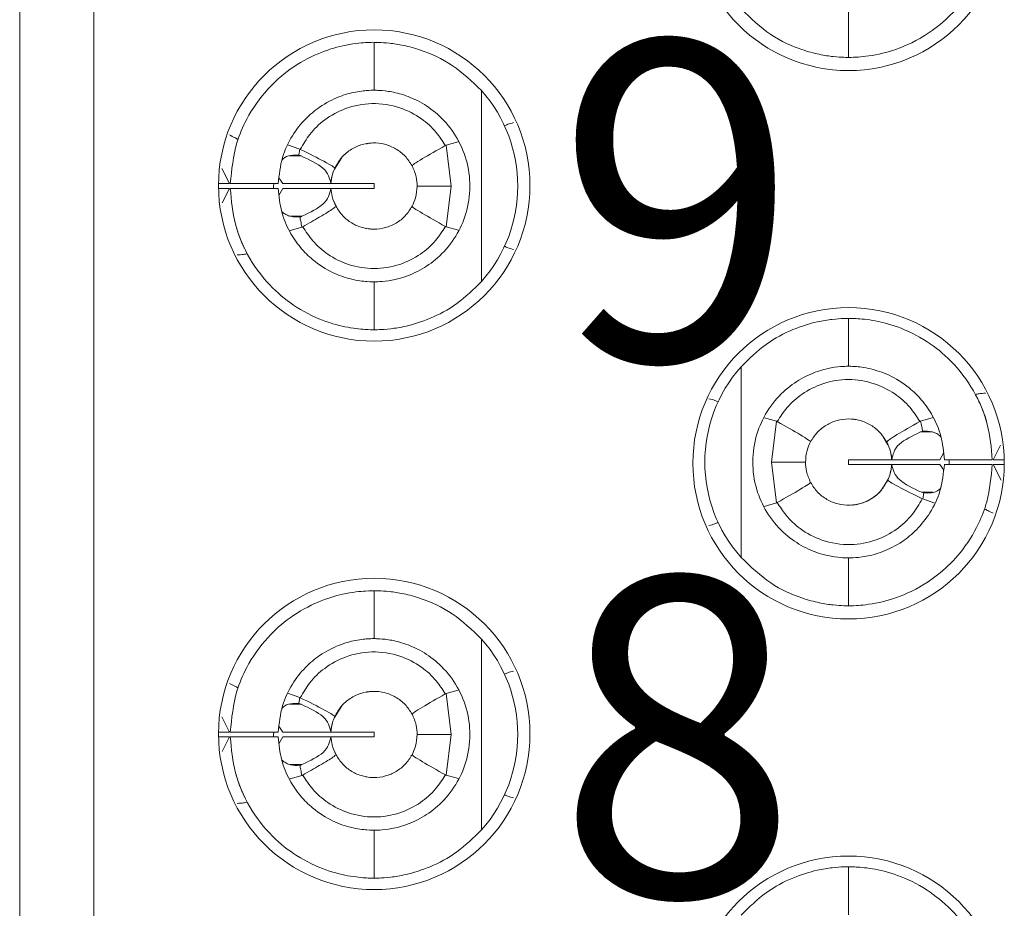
# Model space of a CAD drawing. Header units: inches. Extents: x 0 to 814, y 0 to 621.
# Tile 26 of 37: x 380.54 to 386.71, y 372.77 to 378.33. Entities that reach past the tile are written whole.
import ezdxf

# ---------------------------------------------------------------- set-up
doc = ezdxf.new("R2010")
doc.units = ezdxf.units.IN
doc.header["$LTSCALE"] = 10
doc.header["$MEASUREMENT"] = 0

msp = doc.modelspace()

# ---------------------------------------------------------------- linework, layer by layer
at = {"lineweight": 15}
for p, q in [((381.0062, 382.2319), (381.0062, 364.4191)), ((380.5412, 365.0386), (380.5412, 381.6124)), ((385.7312, 378.0955), (385.7312, 378.3955)), ((382.7598, 378.1895), (382.7598, 377.8895)), ((383.4328, 377.8871), (383.4328, 376.692)), ((382.2189, 377.5471), (382.2951, 377.5208)), ((383.2872, 377.5668), (383.2108, 377.545)), ((383.2108, 377.545), (383.2425, 377.2895)), ((382.3036, 377.4785), (382.2315, 377.4785)), ((382.5588, 377.4687), (382.5118, 377.395)), ((381.8064, 377.4), (381.8548, 377.3045)), ((381.7863, 377.3045), (381.8543, 377.3045)), ((381.8599, 377.3045), (382.16, 377.3045)), ((382.189, 377.3045), (382.1631, 377.3409)), ((382.189, 377.3045), (382.4896, 377.3045)), ((382.4922, 377.3045), (382.7598, 377.3045)), ((382.7598, 377.3045), (382.7598, 377.2745)), ((381.7864, 377.2745), (381.8544, 377.2745)), ((381.8548, 377.2745), (381.8092, 377.1836)), ((381.8599, 377.2745), (382.16, 377.2745)), ((382.1638, 377.2304), (382.189, 377.2745)), ((382.189, 377.2745), (382.4896, 377.2745)), ((382.4921, 377.2745), (382.7598, 377.2745)), ((383.2425, 377.2895), (383.0298, 377.2895)), ((383.2425, 377.2895), (383.2108, 377.0339)), ((382.5109, 377.19), (382.5265, 377.1558)), ((382.3088, 377.1005), (382.2344, 377.1005)), ((382.2293, 377.0098), (382.3086, 377.0326)), ((383.2879, 377.0131), (383.2108, 377.0339)), ((382.7598, 376.6895), (382.7598, 376.3895)), ((385.7312, 376.1605), (385.7312, 376.4605)), ((385.0582, 374.9629), (385.0582, 376.1581)), ((385.2039, 375.8381), (385.2803, 375.8162)), ((386.2618, 375.8402), (386.1824, 375.8174)), ((385.2486, 375.5605), (385.2803, 375.8162)), ((385.9768, 375.6686), (385.9469, 375.7188)), ((386.1823, 375.7495), (386.1955, 375.7533)), ((386.1823, 375.7495), (386.2566, 375.7495)), ((386.6362, 375.5755), (386.6823, 375.6674)), ((385.7312, 375.5455), (385.7312, 375.5755)), ((385.9989, 375.5755), (385.7312, 375.5755)), ((386.302, 375.5755), (386.0014, 375.5755)), ((386.3273, 375.6196), (386.302, 375.5755)), ((386.6311, 375.5755), (386.3311, 375.5755)), ((386.706, 375.5755), (386.6367, 375.5755)), ((385.2802, 375.305), (385.2486, 375.5605)), ((385.2486, 375.5605), (385.4612, 375.5605)), ((385.9989, 375.5455), (385.7312, 375.5455)), ((386.3021, 375.5455), (386.0015, 375.5455)), ((386.3021, 375.5455), (386.3279, 375.5091)), ((386.6311, 375.5455), (386.3311, 375.5455)), ((386.6862, 375.4469), (386.6363, 375.5455)), ((386.7062, 375.5455), (386.6368, 375.5455)), ((386.2021, 375.3675), (386.1874, 375.3715)), ((386.1874, 375.3715), (386.2588, 375.3715)), ((386.2722, 375.303), (386.1959, 375.3293)), ((385.2035, 375.2831), (385.2802, 375.305)), ((385.7312, 374.6605), (385.7312, 374.9605)), ((382.7598, 374.7545), (382.7598, 374.4545)), ((383.4328, 374.4521), (383.4328, 373.257)), ((382.2189, 374.1121), (382.2951, 374.0858)), ((383.2872, 374.1318), (383.2108, 374.11)), ((383.2108, 374.11), (383.2425, 373.8545)), ((382.3036, 374.0435), (382.2315, 374.0435)), ((382.5588, 374.0337), (382.5118, 373.96)), ((381.8064, 373.965), (381.8548, 373.8695)), ((381.7863, 373.8695), (381.8543, 373.8695)), ((381.8599, 373.8695), (382.16, 373.8695)), ((382.189, 373.8695), (382.1631, 373.9059)), ((382.189, 373.8695), (382.4896, 373.8695)), ((382.4922, 373.8695), (382.7598, 373.8695)), ((382.7598, 373.8695), (382.7598, 373.8395)), ((383.2425, 373.8545), (383.0298, 373.8545)), ((383.2425, 373.8545), (383.2108, 373.5989)), ((381.7864, 373.8395), (381.8544, 373.8395)), ((381.8548, 373.8395), (381.8092, 373.7486)), ((381.8599, 373.8395), (382.16, 373.8395)), ((382.1638, 373.7954), (382.189, 373.8395)), ((382.189, 373.8395), (382.4896, 373.8395)), ((382.4921, 373.8395), (382.7598, 373.8395)), ((382.5109, 373.755), (382.5265, 373.7208)), ((382.3088, 373.6655), (382.2344, 373.6655)), ((382.2293, 373.5748), (382.3086, 373.5976)), ((383.2879, 373.5781), (383.2108, 373.5989)), ((382.7598, 373.2545), (382.7598, 372.9545)), ((385.7312, 372.7255), (385.7312, 373.0255))]:
    msp.add_line(p, q, dxfattribs=at)
at = {"lineweight": 15, "flags": 128}
for points in [[(382.1313, 377.2739), (382.1312, 377.2855), (382.1315, 377.3045)], [(386.361, 375.5762), (386.3612, 375.5605), (386.3611, 375.5456)], [(382.1313, 373.8389), (382.1312, 373.8505), (382.1315, 373.8695)]]:
    msp.add_lwpolyline(points, dxfattribs=at)
at = {"lineweight": 15}
for centre, radius, start, end in [((385.7312, 378.988), 0.975, 90, 270), ((385.7312, 378.988), 0.975, 270, 90), ((382.7612, 377.293), 0.975, 90, 270), ((382.7612, 377.293), 0.975, 270, 90), ((382.7598, 377.2895), 0.9, 318.39827, 41.60173), ((385.7312, 375.553), 0.975, 90, 270), ((385.7312, 375.553), 0.975, 270, 90), ((385.7312, 375.5605), 0.9, 138.39827, 221.60173), ((382.7612, 373.858), 0.975, 90, 270), ((382.7612, 373.858), 0.975, 270, 90), ((382.7598, 373.8545), 0.9, 318.39827, 41.60173), ((385.7312, 372.118), 0.975, 90, 270), ((385.7312, 372.118), 0.975, 270, 90)]:
    msp.add_arc(centre, radius, start, end, dxfattribs=at)
for points, knots in [([(386.6311, 378.9805), (386.6239, 378.9016), (386.6123, 378.7739), (386.5393, 378.5864), (386.4421, 378.4316), (386.2881, 378.2773), (386.1003, 378.1648), (385.9046, 378.1062), (385.7602, 378.0947), (385.7409, 378.0952), (385.7312, 378.0955)], [0, 0, 0, 0, 0.124607, 0.201662, 0.316166, 0.411842, 0.550342, 0.685063, 0.843269, 1, 1, 1, 1]), ([(385.7312, 378.0955), (385.7249, 378.0954), (385.7134, 378.0952), (385.6421, 378.0987), (385.5511, 378.1117), (385.4207, 378.1463), (385.2399, 378.225), (385.1187, 378.3404), (385.0582, 378.3979)], [0, 0, 0, 0, 0.179617, 0.327317, 0.460438, 0.591734, 0.796408, 1, 1, 1, 1]), ([(381.8599, 377.3045), (381.8685, 377.3911), (381.8823, 377.5311), (381.9684, 377.7319), (382.0809, 377.8931), (382.2407, 378.0339), (382.4117, 378.1263), (382.5858, 378.1779), (382.7289, 378.1905), (382.7493, 378.1899), (382.7598, 378.1895)], [0, 0, 0, 0, 0.136607, 0.221058, 0.342614, 0.445467, 0.564391, 0.681615, 0.83542, 1, 1, 1, 1]), ([(382.7598, 378.1895), (382.7662, 378.1896), (382.7778, 378.1898), (382.8499, 378.1863), (382.9417, 378.173), (383.0729, 378.1379), (383.253, 378.0587), (383.3731, 377.944), (383.4328, 377.8871)], [0, 0, 0, 0, 0.180697, 0.329012, 0.46283, 0.594921, 0.798768, 1, 1, 1, 1]), ([(382.7598, 377.8895), (382.7535, 377.8897), (382.7414, 377.8901), (382.6548, 377.8833), (382.5436, 377.8538), (382.4295, 377.7962), (382.3265, 377.711), (382.2431, 377.6047), (382.1772, 377.4664), (382.1659, 377.3601), (382.16, 377.3045)], [0, 0, 0, 0, 0.1718232, 0.3277805, 0.4570048, 0.5831964, 0.6757467, 0.7745847, 0.8820603, 1, 1, 1, 1]), ([(382.7598, 376.6895), (382.7647, 376.6895), (382.7744, 376.6893), (382.8429, 376.6933), (382.9399, 376.7135), (383.0565, 376.7621), (383.1753, 376.848), (383.2748, 376.968), (383.3432, 377.1194), (383.3681, 377.2864), (383.3444, 377.4561), (383.2762, 377.6095), (383.175, 377.7313), (383.0563, 377.8171), (382.9398, 377.8656), (382.8429, 377.8858), (382.7744, 377.8898), (382.7647, 377.8896), (382.7598, 377.8895)], [0, 0, 0, 0, 0.069884, 0.139278, 0.204182, 0.266903, 0.323436, 0.382756, 0.438353, 0.499435, 0.558884, 0.617439, 0.676848, 0.733171, 0.79585, 0.860774, 0.930129, 1, 1, 1, 1]), ([(382.2983, 377.5194), (382.3169, 377.5516), (382.3571, 377.6213), (382.4525, 377.7122), (382.5844, 377.7842), (382.749, 377.8161), (382.9165, 377.7906), (383.0534, 377.7201), (383.1478, 377.6345), (383.1884, 377.571), (383.2063, 377.5429)], [0, 0, 0, 0, 0.099793, 0.216467, 0.349999, 0.50042, 0.660688, 0.797326, 0.910434, 1, 1, 1, 1]), ([(383.6339, 377.6866), (383.6209, 377.6833), (383.5976, 377.6774), (383.5834, 377.6699), (383.5771, 377.6665)], [0, 0, 0, 0, 0.557225, 1, 1, 1, 1]), ([(381.8548, 377.6096), (381.8667, 377.6037), (381.8882, 377.5931), (381.9023, 377.5851), (381.9085, 377.5816)], [0, 0, 0, 0, 0.557114, 1, 1, 1, 1]), ([(382.5144, 377.4021), (382.5266, 377.4239), (382.5511, 377.4677), (382.6089, 377.5174), (382.6769, 377.5502), (382.7516, 377.5629), (382.827, 377.5547), (382.8968, 377.526), (382.9575, 377.4799), (382.9846, 377.4376), (382.9981, 377.4165)], [0, 0, 0, 0, 0.124832, 0.249927, 0.374973, 0.499911, 0.624881, 0.749904, 0.874871, 1, 1, 1, 1]), ([(382.7418, 377.5589), (382.7418, 377.5589), (382.7421, 377.559), (382.7395, 377.5587), (382.7292, 377.5584), (382.7192, 377.5549), (382.7128, 377.5528)], [0, 0, 0, 0, 0.027898, 0.176157, 0.480391, 1, 1, 1, 1]), ([(383.2108, 377.545), (383.21, 377.5447), (383.2084, 377.544), (383.207, 377.5433), (383.2063, 377.5429)], [0, 0, 0, 0, 0.5629718, 1, 1, 1, 1]), ([(382.1827, 377.4522), (382.1851, 377.455), (382.2003, 377.4722), (382.2389, 377.4844), (382.272, 377.4832), (382.2889, 377.4826)], [0, 0, 0, 0, 0.084695, 0.530522, 1, 1, 1, 1]), ([(382.2889, 377.4826), (382.29, 377.4897), (382.2919, 377.5025), (382.2942, 377.5152), (382.2951, 377.5208)], [0, 0, 0, 0, 0.562549, 1, 1, 1, 1]), ([(382.2983, 377.5194), (382.2978, 377.5197), (382.2967, 377.5202), (382.2956, 377.5206), (382.2951, 377.5208)], [0, 0, 0, 0, 0.5587332, 1, 1, 1, 1]), ([(382.5144, 377.4021), (382.5114, 377.4054), (382.5055, 377.412), (382.4427, 377.4473), (382.353, 377.4921), (382.2983, 377.5194)], [0, 0, 0, 0, 0.280352, 0.560768, 1, 1, 1, 1]), ([(382.9981, 377.4165), (383.001, 377.4197), (383.0068, 377.426), (383.0673, 377.4639), (383.1536, 377.513), (383.2063, 377.5429)], [0, 0, 0, 0, 0.280373, 0.560773, 1, 1, 1, 1]), ([(382.2889, 377.4826), (382.2918, 377.482), (382.2968, 377.4809), (382.3016, 377.4793), (382.3036, 377.4785)], [0, 0, 0, 0, 0.56712, 1, 1, 1, 1]), ([(382.3036, 377.4785), (382.3562, 377.4538), (382.4668, 377.4017), (382.4818, 377.338), (382.4896, 377.3045)], [0, 0, 0, 0, 0.4750292, 1, 1, 1, 1]), ([(382.4902, 377.3045), (382.4924, 377.3239), (382.4962, 377.3578), (382.5089, 377.3888), (382.5144, 377.4021)], [0, 0, 0, 0, 0.56991, 1, 1, 1, 1]), ([(382.9981, 377.4165), (383.0082, 377.3939), (383.0263, 377.3535), (383.0287, 377.309), (383.0298, 377.2895)], [0, 0, 0, 0, 0.561544, 1, 1, 1, 1]), ([(382.4987, 377.3561), (382.4979, 377.3537), (382.4926, 377.3376), (382.4913, 377.3197), (382.4902, 377.3045)], [0, 0, 0, 0, 0.149907, 1, 1, 1, 1]), ([(382.7598, 376.3895), (382.7526, 376.3894), (382.738, 376.3891), (382.6257, 376.3958), (382.4642, 376.4327), (382.2839, 376.5163), (382.1119, 376.6523), (381.9749, 376.8299), (381.8806, 377.0456), (381.8668, 377.1988), (381.8599, 377.2745)], [0, 0, 0, 0, 0.135708, 0.274363, 0.400662, 0.527292, 0.633782, 0.757864, 0.88037, 1, 1, 1, 1]), ([(382.16, 377.2745), (382.1648, 377.2253), (382.1739, 377.1308), (382.2268, 377.0048), (382.2956, 376.9035), (382.3886, 376.8118), (382.5032, 376.7415), (382.6281, 376.7), (382.7354, 376.6886), (382.7512, 376.6892), (382.7598, 376.6895)], [0, 0, 0, 0, 0.104513, 0.200591, 0.289413, 0.372476, 0.500615, 0.631225, 0.799563, 1, 1, 1, 1]), ([(382.4896, 377.2745), (382.4823, 377.241), (382.4683, 377.1775), (382.36, 377.1252), (382.3088, 377.1005)], [0, 0, 0, 0, 0.527509, 1, 1, 1, 1]), ([(382.5212, 377.1631), (382.5122, 377.183), (382.4961, 377.2183), (382.492, 377.2574), (382.4902, 377.2745)], [0, 0, 0, 0, 0.5621142, 1, 1, 1, 1]), ([(383.0298, 377.2895), (383.0281, 377.2647), (383.0249, 377.2202), (383.0064, 377.1803), (382.9982, 377.1627)], [0, 0, 0, 0, 0.5578216, 1, 1, 1, 1]), ([(382.2955, 377.0968), (382.2756, 377.0956), (382.2479, 377.0941), (382.2163, 377.1069), (382.1975, 377.1164), (382.1877, 377.125), (382.1815, 377.1305)], [0, 0, 0, 0, 0.510551, 0.710762, 0.813776, 1, 1, 1, 1]), ([(382.5212, 377.1631), (382.5178, 377.1593), (382.5125, 377.1533), (382.4702, 377.1257), (382.4129, 377.0917), (382.3506, 377.0561), (382.3137, 377.0349)], [0, 0, 0, 0, 0.3156834, 0.4999002, 0.7031715, 1, 1, 1, 1]), ([(382.9982, 377.1627), (382.985, 377.1421), (382.9587, 377.1009), (382.9002, 377.0553), (382.8327, 377.0261), (382.7596, 377.0162), (382.6865, 377.0262), (382.619, 377.0555), (382.5605, 377.1012), (382.5343, 377.1425), (382.5212, 377.1631)], [0, 0, 0, 0, 0.1250833, 0.2501794, 0.375008, 0.5000275, 0.6249873, 0.7498265, 0.8749159, 1, 1, 1, 1]), ([(382.9982, 377.1627), (383.001, 377.1595), (383.0068, 377.153), (383.0673, 377.115), (383.1537, 377.0658), (383.2064, 377.0357)], [0, 0, 0, 0, 0.280379, 0.560782, 1, 1, 1, 1]), ([(382.3088, 377.1005), (382.3064, 377.0997), (382.3021, 377.0982), (382.2975, 377.0972), (382.2955, 377.0968)], [0, 0, 0, 0, 0.559446, 1, 1, 1, 1]), ([(382.3086, 377.0326), (382.3059, 377.0446), (382.3011, 377.0658), (382.2972, 377.0873), (382.2955, 377.0968)], [0, 0, 0, 0, 0.562427, 1, 1, 1, 1]), ([(381.9482, 376.9006), (381.9476, 376.9018), (381.9463, 376.9043), (381.9332, 376.9339), (381.9126, 376.9753), (381.8999, 377.0277), (381.8975, 377.0376)], [0, 0, 0, 0, 0.214444, 0.432461, 0.892304, 1, 1, 1, 1]), ([(382.3086, 377.0326), (382.3096, 377.033), (382.3113, 377.0337), (382.3129, 377.0345), (382.3137, 377.0349)], [0, 0, 0, 0, 0.5627285, 1, 1, 1, 1]), ([(383.2064, 377.0357), (383.187, 377.0055), (383.1447, 376.9399), (383.0487, 376.8555), (382.918, 376.7898), (382.7605, 376.7638), (382.603, 376.7894), (382.4723, 376.8546), (382.3758, 376.9388), (382.3333, 377.0046), (382.3137, 377.0349)], [0, 0, 0, 0, 0.099267, 0.215646, 0.349191, 0.499976, 0.650244, 0.78363, 0.900197, 1, 1, 1, 1]), ([(382.7078, 377.0254), (382.7097, 377.0247), (382.7188, 377.0216), (382.7299, 377.0212), (382.7387, 377.0203), (382.7421, 377.0201), (382.7419, 377.0201), (382.7418, 377.0201)], [0, 0, 0, 0, 0.138868, 0.646249, 0.813662, 0.927104, 1, 1, 1, 1]), ([(383.2064, 377.0357), (383.2072, 377.0353), (383.2086, 377.0346), (383.2101, 377.0341), (383.2108, 377.0339)], [0, 0, 0, 0, 0.556556, 1, 1, 1, 1]), ([(383.6339, 376.8925), (383.6209, 376.8958), (383.5976, 376.9017), (383.5834, 376.9092), (383.5771, 376.9125)], [0, 0, 0, 0, 0.557225, 1, 1, 1, 1]), ([(381.9024, 376.8578), (381.9167, 376.8587), (381.9423, 376.8602), (381.9587, 376.8639), (381.966, 376.8655)], [0, 0, 0, 0, 0.557993, 1, 1, 1, 1]), ([(383.4328, 376.692), (383.3824, 376.6426), (383.2815, 376.5439), (383.1081, 376.4538), (382.9642, 376.41), (382.8571, 376.3934), (382.7792, 376.3892), (382.7667, 376.3894), (382.7598, 376.3895)], [0, 0, 0, 0, 0.172316, 0.34455, 0.518759, 0.657849, 0.811732, 1, 1, 1, 1]), ([(385.0582, 376.1581), (385.1092, 376.2078), (385.2111, 376.3074), (385.3857, 376.3974), (385.5294, 376.4405), (385.6354, 376.4568), (385.7121, 376.4608), (385.7245, 376.4606), (385.7312, 376.4605)], [0, 0, 0, 0, 0.1739568, 0.347804, 0.5222408, 0.6605689, 0.8133153, 1, 1, 1, 1]), ([(385.7312, 376.4605), (385.7386, 376.4607), (385.7535, 376.461), (385.868, 376.4539), (386.0321, 376.4157), (386.2136, 376.3298), (386.3849, 376.1918), (386.5193, 376.0144), (386.611, 375.8008), (386.6245, 375.6501), (386.6311, 375.5755)], [0, 0, 0, 0, 0.1371806, 0.2771325, 0.4043062, 0.5320093, 0.6380084, 0.7619244, 0.8821227, 1, 1, 1, 1]), ([(385.7312, 376.1605), (385.7265, 376.1606), (385.717, 376.1607), (385.6503, 376.1569), (385.5552, 376.1377), (385.4391, 376.0904), (385.3193, 376.0056), (385.218, 375.885), (385.1483, 375.7323), (385.1226, 375.5623), (385.1472, 375.3925), (385.216, 375.2388), (385.3178, 375.1166), (385.4388, 375.0307), (385.5553, 374.9833), (385.6503, 374.9641), (385.7171, 374.9603), (385.7265, 374.9604), (385.7312, 374.9605)], [0, 0, 0, 0, 0.068834, 0.137218, 0.201832, 0.264294, 0.321554, 0.3816, 0.437683, 0.499439, 0.56098, 0.616758, 0.677787, 0.73579, 0.79821, 0.862836, 0.93118, 1, 1, 1, 1]), ([(386.3311, 375.5755), (386.3262, 375.6253), (386.3169, 375.7209), (386.2627, 375.8482), (386.1926, 375.9501), (386.0978, 376.042), (385.9812, 376.1117), (385.8564, 376.1514), (385.7537, 376.1613), (385.739, 376.1608), (385.7312, 376.1605)], [0, 0, 0, 0, 0.105793, 0.20297, 0.292762, 0.376736, 0.507207, 0.640536, 0.80918, 1, 1, 1, 1]), ([(385.2846, 375.8144), (385.304, 375.8445), (385.3462, 375.91), (385.4421, 375.9943), (385.5728, 376.0602), (385.7302, 376.0862), (385.8876, 376.0607), (386.0182, 375.9958), (386.1149, 375.9117), (386.1576, 375.8457), (386.1774, 375.8152)], [0, 0, 0, 0, 0.098964, 0.215239, 0.348877, 0.49995, 0.649673, 0.78288, 0.899637, 1, 1, 1, 1]), ([(384.8572, 375.9575), (384.8702, 375.9542), (384.8935, 375.9483), (384.9077, 375.9408), (384.914, 375.9375)], [0, 0, 0, 0, 0.557225, 1, 1, 1, 1]), ([(386.5887, 375.9922), (386.5744, 375.9914), (386.5488, 375.9898), (386.5324, 375.9861), (386.5251, 375.9845)], [0, 0, 0, 0, 0.557993, 1, 1, 1, 1]), ([(386.5428, 375.9495), (386.5435, 375.9482), (386.5447, 375.9458), (386.5578, 375.9162), (386.5787, 375.8741), (386.5915, 375.8209), (386.5941, 375.8102)], [0, 0, 0, 0, 0.212685, 0.428912, 0.884975, 1, 1, 1, 1]), ([(385.4929, 375.6873), (385.506, 375.708), (385.5323, 375.7492), (385.5909, 375.7948), (385.6584, 375.824), (385.7315, 375.8338), (385.8046, 375.8238), (385.872, 375.7945), (385.9305, 375.7488), (385.9567, 375.7075), (385.9698, 375.6869)], [0, 0, 0, 0, 0.125093, 0.250085, 0.375065, 0.499993, 0.624926, 0.749886, 0.874857, 1, 1, 1, 1]), ([(385.7919, 375.8236), (385.7918, 375.8236), (385.783, 375.8269), (385.7698, 375.8277), (385.7561, 375.8294), (385.7499, 375.8299), (385.7491, 375.8299), (385.7488, 375.8299)], [0, 0, 0, 0, 0.001109, 0.531848, 0.774749, 0.892469, 1, 1, 1, 1]), ([(385.2846, 375.8144), (385.2839, 375.8148), (385.2825, 375.8155), (385.281, 375.816), (385.2803, 375.8162)], [0, 0, 0, 0, 0.556554, 1, 1, 1, 1]), ([(385.4929, 375.6873), (385.49, 375.6906), (385.4843, 375.697), (385.4238, 375.7351), (385.3374, 375.7843), (385.2846, 375.8144)], [0, 0, 0, 0, 0.280378, 0.560781, 1, 1, 1, 1]), ([(385.9698, 375.6869), (385.9726, 375.6903), (385.9782, 375.6971), (386.0384, 375.7356), (386.1247, 375.785), (386.1774, 375.8152)], [0, 0, 0, 0, 0.280364, 0.560765, 1, 1, 1, 1]), ([(386.1824, 375.8174), (386.1815, 375.8171), (386.1797, 375.8164), (386.1781, 375.8156), (386.1774, 375.8152)], [0, 0, 0, 0, 0.5626706, 1, 1, 1, 1]), ([(386.1824, 375.8174), (386.1851, 375.8055), (386.1899, 375.7842), (386.1938, 375.7627), (386.1955, 375.7533)], [0, 0, 0, 0, 0.562369, 1, 1, 1, 1]), ([(386.0014, 375.5755), (386.0088, 375.609), (386.0228, 375.6725), (386.1311, 375.7248), (386.1823, 375.7495)], [0, 0, 0, 0, 0.527513, 1, 1, 1, 1]), ([(386.1955, 375.7533), (386.2153, 375.7544), (386.2428, 375.756), (386.274, 375.7435), (386.2931, 375.734), (386.303, 375.7253), (386.3096, 375.7196)], [0, 0, 0, 0, 0.506028, 0.705561, 0.806524, 1, 1, 1, 1]), ([(385.4612, 375.5605), (385.463, 375.5853), (385.4662, 375.6298), (385.4847, 375.6697), (385.4929, 375.6873)], [0, 0, 0, 0, 0.557865, 1, 1, 1, 1]), ([(385.9698, 375.6869), (385.9789, 375.667), (385.9949, 375.6317), (385.999, 375.5926), (386.0008, 375.5755)], [0, 0, 0, 0, 0.562045, 1, 1, 1, 1]), ([(386.0008, 375.5755), (385.9999, 375.5899), (385.9988, 375.606), (385.9942, 375.6206), (385.9937, 375.6222)], [0, 0, 0, 0, 0.891373, 1, 1, 1, 1]), ([(385.493, 375.4335), (385.4828, 375.4562), (385.4648, 375.4965), (385.4623, 375.541), (385.4612, 375.5605)], [0, 0, 0, 0, 0.5615616, 1, 1, 1, 1]), ([(385.7312, 374.9605), (385.737, 374.9604), (385.7481, 374.9601), (385.8304, 374.9659), (385.9409, 374.9937), (386.0568, 375.0506), (386.1616, 375.136), (386.2465, 375.2427), (386.3136, 375.3821), (386.3251, 375.4894), (386.3311, 375.5455)], [0, 0, 0, 0, 0.16287, 0.318148, 0.450427, 0.578919, 0.672588, 0.772458, 0.880964, 1, 1, 1, 1]), ([(386.6311, 375.5455), (386.6239, 375.4666), (386.6123, 375.3389), (386.5393, 375.1514), (386.4421, 374.9966), (386.2881, 374.8423), (386.1003, 374.7298), (385.9046, 374.6712), (385.7602, 374.6597), (385.7409, 374.6602), (385.7312, 374.6605)], [0, 0, 0, 0, 0.124607, 0.201662, 0.316166, 0.411842, 0.550342, 0.685063, 0.843269, 1, 1, 1, 1]), ([(386.0008, 375.5455), (385.9987, 375.5266), (385.995, 375.4927), (385.9823, 375.4617), (385.9767, 375.448)], [0, 0, 0, 0, 0.557121, 1, 1, 1, 1]), ([(385.9926, 375.4946), (385.9932, 375.4966), (385.9985, 375.5124), (385.9997, 375.5301), (386.0008, 375.5455)], [0, 0, 0, 0, 0.126431, 1, 1, 1, 1]), ([(386.1874, 375.3715), (386.1349, 375.3962), (386.0243, 375.4483), (386.0093, 375.512), (386.0015, 375.5455)], [0, 0, 0, 0, 0.4750247, 1, 1, 1, 1]), ([(385.7489, 375.2911), (385.7489, 375.2911), (385.7489, 375.2911), (385.7489, 375.2911), (385.7489, 375.2911), (385.7489, 375.2911), (385.7489, 375.2911), (385.7489, 375.2911), (385.7489, 375.2911), (385.7489, 375.2911), (385.7489, 375.2911), (385.7489, 375.2911), (385.7489, 375.2911), (385.7508, 375.2912), (385.7849, 375.294), (385.8484, 375.312), (385.9281, 375.3638), (385.9631, 375.4261), (385.9789, 375.4541)], [0, 0, 0, 0, 0.002899, 0.004476, 0.004664, 0.004732, 0.005099, 0.005797, 0.008372, 0.009002, 0.009152, 0.009193, 0.009372, 0.026432, 0.083412, 0.400257, 0.730026, 1, 1, 1, 1]), ([(385.493, 375.4335), (385.4901, 375.4304), (385.4842, 375.4241), (385.4238, 375.3861), (385.3375, 375.337), (385.2848, 375.307)], [0, 0, 0, 0, 0.280372, 0.560772, 1, 1, 1, 1]), ([(385.9767, 375.448), (385.9644, 375.4261), (385.9399, 375.3823), (385.8821, 375.3326), (385.8141, 375.2998), (385.7394, 375.2871), (385.6641, 375.2953), (385.5943, 375.324), (385.5336, 375.3702), (385.5065, 375.4124), (385.493, 375.4335)], [0, 0, 0, 0, 0.12504, 0.250025, 0.374937, 0.499969, 0.62491, 0.749825, 0.874899, 1, 1, 1, 1]), ([(385.9767, 375.448), (385.9796, 375.4447), (385.9856, 375.4381), (386.0484, 375.4027), (386.138, 375.358), (386.1927, 375.3306)], [0, 0, 0, 0, 0.280352, 0.560767, 1, 1, 1, 1]), ([(386.3086, 375.3987), (386.3054, 375.3951), (386.2894, 375.3771), (386.2506, 375.3654), (386.2183, 375.3668), (386.2021, 375.3675)], [0, 0, 0, 0, 0.110829, 0.553718, 1, 1, 1, 1]), ([(386.1927, 375.3306), (386.1729, 375.2965), (386.1308, 375.2242), (386.0321, 375.1333), (385.9012, 375.0646), (385.738, 375.034), (385.5704, 375.0603), (385.4328, 375.1332), (385.3408, 375.2188), (385.3017, 375.2804), (385.2848, 375.307)], [0, 0, 0, 0, 0.106056, 0.22481, 0.356278, 0.500492, 0.665376, 0.803553, 0.915108, 1, 1, 1, 1]), ([(386.1927, 375.3306), (386.1933, 375.3303), (386.1943, 375.3298), (386.1954, 375.3294), (386.1959, 375.3293)], [0, 0, 0, 0, 0.558742, 1, 1, 1, 1]), ([(386.2021, 375.3675), (386.201, 375.3603), (386.1991, 375.3476), (386.1969, 375.3349), (386.1959, 375.3293)], [0, 0, 0, 0, 0.558534, 1, 1, 1, 1]), ([(385.2802, 375.305), (385.2811, 375.3054), (385.2827, 375.3059), (385.2841, 375.3067), (385.2848, 375.307)], [0, 0, 0, 0, 0.562922, 1, 1, 1, 1]), ([(386.6363, 375.2404), (386.6243, 375.2463), (386.6029, 375.2569), (386.5888, 375.2649), (386.5825, 375.2685)], [0, 0, 0, 0, 0.5571144, 1, 1, 1, 1]), ([(384.8572, 375.1635), (384.8702, 375.1668), (384.8935, 375.1727), (384.9077, 375.1802), (384.914, 375.1835)], [0, 0, 0, 0, 0.557225, 1, 1, 1, 1]), ([(385.7312, 374.6605), (385.7249, 374.6604), (385.7134, 374.6602), (385.6421, 374.6637), (385.5511, 374.6767), (385.4207, 374.7113), (385.2399, 374.79), (385.1187, 374.9054), (385.0582, 374.9629)], [0, 0, 0, 0, 0.179617, 0.327317, 0.460438, 0.591734, 0.796408, 1, 1, 1, 1]), ([(381.8599, 373.8695), (381.8685, 373.9561), (381.8823, 374.0961), (381.9684, 374.2969), (382.0809, 374.4581), (382.2407, 374.5989), (382.4117, 374.6913), (382.5858, 374.7429), (382.7289, 374.7555), (382.7493, 374.7549), (382.7598, 374.7545)], [0, 0, 0, 0, 0.136607, 0.221058, 0.342614, 0.445467, 0.564391, 0.681615, 0.83542, 1, 1, 1, 1]), ([(382.7598, 374.7545), (382.7662, 374.7546), (382.7778, 374.7548), (382.8499, 374.7513), (382.9417, 374.738), (383.0729, 374.7029), (383.253, 374.6237), (383.3731, 374.509), (383.4328, 374.4521)], [0, 0, 0, 0, 0.180697, 0.329012, 0.46283, 0.594921, 0.798768, 1, 1, 1, 1]), ([(382.7598, 374.4545), (382.7535, 374.4547), (382.7414, 374.4551), (382.6548, 374.4483), (382.5436, 374.4188), (382.4295, 374.3612), (382.3265, 374.276), (382.2431, 374.1697), (382.1772, 374.0314), (382.1659, 373.9251), (382.16, 373.8695)], [0, 0, 0, 0, 0.171823, 0.327781, 0.457005, 0.583196, 0.675747, 0.774585, 0.88206, 1, 1, 1, 1]), ([(382.7598, 373.2545), (382.7647, 373.2545), (382.7744, 373.2543), (382.8429, 373.2583), (382.9399, 373.2785), (383.0565, 373.3271), (383.1753, 373.413), (383.2748, 373.533), (383.3432, 373.6844), (383.3681, 373.8514), (383.3444, 374.0211), (383.2762, 374.1745), (383.175, 374.2963), (383.0563, 374.3821), (382.9398, 374.4306), (382.8429, 374.4508), (382.7744, 374.4548), (382.7647, 374.4546), (382.7598, 374.4545)], [0, 0, 0, 0, 0.069884, 0.139278, 0.204182, 0.266903, 0.323436, 0.382756, 0.438353, 0.499435, 0.558884, 0.617439, 0.676848, 0.733171, 0.79585, 0.860774, 0.930129, 1, 1, 1, 1]), ([(382.2983, 374.0844), (382.3169, 374.1166), (382.3571, 374.1863), (382.4525, 374.2772), (382.5844, 374.3492), (382.749, 374.3811), (382.9165, 374.3556), (383.0534, 374.2851), (383.1478, 374.1995), (383.1884, 374.136), (383.2063, 374.1079)], [0, 0, 0, 0, 0.099793, 0.216467, 0.349999, 0.50042, 0.660688, 0.797326, 0.910434, 1, 1, 1, 1]), ([(383.6339, 374.2516), (383.6209, 374.2483), (383.5976, 374.2424), (383.5834, 374.2349), (383.5771, 374.2315)], [0, 0, 0, 0, 0.557225, 1, 1, 1, 1]), ([(381.8548, 374.1746), (381.8667, 374.1687), (381.8882, 374.1581), (381.9023, 374.1501), (381.9085, 374.1466)], [0, 0, 0, 0, 0.557114, 1, 1, 1, 1]), ([(382.5144, 373.9671), (382.5266, 373.9889), (382.5511, 374.0327), (382.6089, 374.0824), (382.6769, 374.1152), (382.7516, 374.1279), (382.827, 374.1197), (382.8968, 374.091), (382.9575, 374.0449), (382.9846, 374.0026), (382.9981, 373.9815)], [0, 0, 0, 0, 0.124832, 0.249927, 0.374973, 0.499911, 0.624881, 0.749904, 0.874871, 1, 1, 1, 1]), ([(382.7418, 374.1239), (382.7418, 374.1239), (382.7421, 374.124), (382.7395, 374.1237), (382.7292, 374.1234), (382.7192, 374.1199), (382.7128, 374.1178)], [0, 0, 0, 0, 0.027898, 0.176157, 0.480391, 1, 1, 1, 1]), ([(382.9981, 373.9815), (383.001, 373.9847), (383.0068, 373.991), (383.0673, 374.0289), (383.1536, 374.078), (383.2063, 374.1079)], [0, 0, 0, 0, 0.280373, 0.560773, 1, 1, 1, 1]), ([(383.2108, 374.11), (383.21, 374.1097), (383.2084, 374.109), (383.207, 374.1083), (383.2063, 374.1079)], [0, 0, 0, 0, 0.562972, 1, 1, 1, 1]), ([(382.1827, 374.0172), (382.1851, 374.02), (382.2003, 374.0372), (382.2389, 374.0494), (382.272, 374.0482), (382.2889, 374.0476)], [0, 0, 0, 0, 0.084695, 0.530522, 1, 1, 1, 1]), ([(382.2889, 374.0476), (382.29, 374.0547), (382.2919, 374.0675), (382.2942, 374.0802), (382.2951, 374.0858)], [0, 0, 0, 0, 0.562549, 1, 1, 1, 1]), ([(382.2889, 374.0476), (382.2918, 374.047), (382.2968, 374.0459), (382.3016, 374.0443), (382.3036, 374.0435)], [0, 0, 0, 0, 0.56712, 1, 1, 1, 1]), ([(382.2983, 374.0844), (382.2978, 374.0847), (382.2967, 374.0852), (382.2956, 374.0856), (382.2951, 374.0858)], [0, 0, 0, 0, 0.558733, 1, 1, 1, 1]), ([(382.5144, 373.9671), (382.5114, 373.9704), (382.5055, 373.977), (382.4427, 374.0123), (382.353, 374.0571), (382.2983, 374.0844)], [0, 0, 0, 0, 0.280352, 0.560768, 1, 1, 1, 1]), ([(382.3036, 374.0435), (382.3562, 374.0188), (382.4668, 373.9667), (382.4818, 373.903), (382.4896, 373.8695)], [0, 0, 0, 0, 0.475029, 1, 1, 1, 1]), ([(382.9981, 373.9815), (383.0082, 373.9589), (383.0263, 373.9185), (383.0287, 373.874), (383.0298, 373.8545)], [0, 0, 0, 0, 0.561544, 1, 1, 1, 1]), ([(382.4902, 373.8695), (382.4924, 373.8889), (382.4962, 373.9228), (382.5089, 373.9538), (382.5144, 373.9671)], [0, 0, 0, 0, 0.56991, 1, 1, 1, 1]), ([(382.4987, 373.9211), (382.4979, 373.9187), (382.4926, 373.9026), (382.4913, 373.8847), (382.4902, 373.8695)], [0, 0, 0, 0, 0.149907, 1, 1, 1, 1]), ([(383.0298, 373.8545), (383.0281, 373.8297), (383.0249, 373.7852), (383.0064, 373.7453), (382.9982, 373.7277)], [0, 0, 0, 0, 0.557822, 1, 1, 1, 1]), ([(382.7598, 372.9545), (382.7526, 372.9544), (382.738, 372.9541), (382.6257, 372.9608), (382.4642, 372.9977), (382.2839, 373.0813), (382.1119, 373.2173), (381.9749, 373.3949), (381.8806, 373.6106), (381.8668, 373.7638), (381.8599, 373.8395)], [0, 0, 0, 0, 0.135708, 0.274363, 0.400662, 0.527292, 0.633782, 0.757864, 0.88037, 1, 1, 1, 1]), ([(382.16, 373.8395), (382.1648, 373.7903), (382.1739, 373.6958), (382.2268, 373.5698), (382.2956, 373.4685), (382.3886, 373.3768), (382.5032, 373.3065), (382.6281, 373.265), (382.7354, 373.2536), (382.7512, 373.2542), (382.7598, 373.2545)], [0, 0, 0, 0, 0.104513, 0.200591, 0.289413, 0.372476, 0.500615, 0.631225, 0.799563, 1, 1, 1, 1]), ([(382.4896, 373.8395), (382.4823, 373.806), (382.4683, 373.7425), (382.36, 373.6902), (382.3088, 373.6655)], [0, 0, 0, 0, 0.527509, 1, 1, 1, 1]), ([(382.5212, 373.7281), (382.5122, 373.748), (382.4961, 373.7833), (382.492, 373.8224), (382.4902, 373.8395)], [0, 0, 0, 0, 0.562114, 1, 1, 1, 1]), ([(382.5212, 373.7281), (382.5178, 373.7243), (382.5125, 373.7183), (382.4702, 373.6907), (382.4129, 373.6567), (382.3506, 373.6211), (382.3137, 373.5999)], [0, 0, 0, 0, 0.3156834, 0.4999002, 0.7031715, 1, 1, 1, 1]), ([(382.9982, 373.7277), (382.985, 373.7071), (382.9587, 373.6659), (382.9002, 373.6203), (382.8327, 373.5911), (382.7596, 373.5812), (382.6865, 373.5912), (382.619, 373.6205), (382.5605, 373.6662), (382.5343, 373.7075), (382.5212, 373.7281)], [0, 0, 0, 0, 0.125083, 0.250179, 0.375008, 0.500028, 0.624987, 0.749827, 0.874916, 1, 1, 1, 1]), ([(382.9982, 373.7277), (383.001, 373.7245), (383.0068, 373.718), (383.0673, 373.68), (383.1537, 373.6308), (383.2064, 373.6007)], [0, 0, 0, 0, 0.280379, 0.560782, 1, 1, 1, 1]), ([(382.2955, 373.6618), (382.2756, 373.6606), (382.2479, 373.6591), (382.2163, 373.6719), (382.1975, 373.6814), (382.1877, 373.69), (382.1815, 373.6955)], [0, 0, 0, 0, 0.510551, 0.710762, 0.813776, 1, 1, 1, 1]), ([(382.3088, 373.6655), (382.3064, 373.6647), (382.3021, 373.6632), (382.2975, 373.6622), (382.2955, 373.6618)], [0, 0, 0, 0, 0.559446, 1, 1, 1, 1]), ([(382.3086, 373.5976), (382.3059, 373.6096), (382.3011, 373.6308), (382.2972, 373.6523), (382.2955, 373.6618)], [0, 0, 0, 0, 0.562427, 1, 1, 1, 1]), ([(381.9482, 373.4656), (381.9476, 373.4668), (381.9463, 373.4693), (381.9332, 373.4989), (381.9126, 373.5403), (381.8999, 373.5927), (381.8975, 373.6026)], [0, 0, 0, 0, 0.214444, 0.432461, 0.892304, 1, 1, 1, 1]), ([(382.3086, 373.5976), (382.3096, 373.598), (382.3113, 373.5987), (382.3129, 373.5995), (382.3137, 373.5999)], [0, 0, 0, 0, 0.562729, 1, 1, 1, 1]), ([(383.2064, 373.6007), (383.187, 373.5705), (383.1447, 373.5049), (383.0487, 373.4205), (382.918, 373.3548), (382.7605, 373.3288), (382.603, 373.3544), (382.4723, 373.4196), (382.3758, 373.5038), (382.3333, 373.5696), (382.3137, 373.5999)], [0, 0, 0, 0, 0.099267, 0.215646, 0.349191, 0.499976, 0.650244, 0.78363, 0.900197, 1, 1, 1, 1]), ([(383.2064, 373.6007), (383.2072, 373.6003), (383.2086, 373.5996), (383.2101, 373.5991), (383.2108, 373.5989)], [0, 0, 0, 0, 0.556556, 1, 1, 1, 1]), ([(382.7078, 373.5904), (382.7097, 373.5897), (382.7188, 373.5866), (382.7299, 373.5862), (382.7387, 373.5853), (382.7421, 373.5851), (382.7419, 373.5851), (382.7418, 373.5851)], [0, 0, 0, 0, 0.138868, 0.646249, 0.813662, 0.927104, 1, 1, 1, 1]), ([(383.6339, 373.4575), (383.6209, 373.4608), (383.5976, 373.4667), (383.5834, 373.4742), (383.5771, 373.4775)], [0, 0, 0, 0, 0.557225, 1, 1, 1, 1]), ([(381.9024, 373.4228), (381.9167, 373.4237), (381.9423, 373.4252), (381.9587, 373.4289), (381.966, 373.4305)], [0, 0, 0, 0, 0.557993, 1, 1, 1, 1]), ([(383.4328, 373.257), (383.3824, 373.2076), (383.2815, 373.1089), (383.1081, 373.0188), (382.9642, 372.975), (382.8571, 372.9584), (382.7792, 372.9542), (382.7667, 372.9544), (382.7598, 372.9545)], [0, 0, 0, 0, 0.1723158, 0.3445502, 0.5187594, 0.6578492, 0.8117325, 1, 1, 1, 1]), ([(385.0582, 372.7231), (385.1092, 372.7728), (385.2111, 372.8724), (385.3857, 372.9624), (385.5294, 373.0055), (385.6354, 373.0218), (385.7121, 373.0258), (385.7245, 373.0256), (385.7312, 373.0255)], [0, 0, 0, 0, 0.1739568, 0.347804, 0.5222408, 0.6605689, 0.8133153, 1, 1, 1, 1]), ([(385.7312, 373.0255), (385.7386, 373.0257), (385.7535, 373.026), (385.868, 373.0189), (386.0321, 372.9807), (386.2136, 372.8948), (386.3849, 372.7568), (386.5193, 372.5794), (386.611, 372.3658), (386.6245, 372.2151), (386.6311, 372.1405)], [0, 0, 0, 0, 0.137181, 0.277132, 0.404306, 0.532009, 0.638008, 0.761924, 0.882123, 1, 1, 1, 1])]:
    msp.add_open_spline(points, degree=3, knots=knots, dxfattribs=at)

# ---------------------------------------------------------------- texts
at = {"lineweight": 15, "char_height": 2, "attachment_point": 1}
for s, insert in [('9', (383.9027, 378.1961)), ('8', (383.9027, 374.8403))]:
    msp.add_mtext_dynamic_manual_height_columns(s, width=2, gutter_width=33.8667, heights=[0], dxfattribs=dict(at, insert=insert))

doc.saveas('drawing.dxf')
